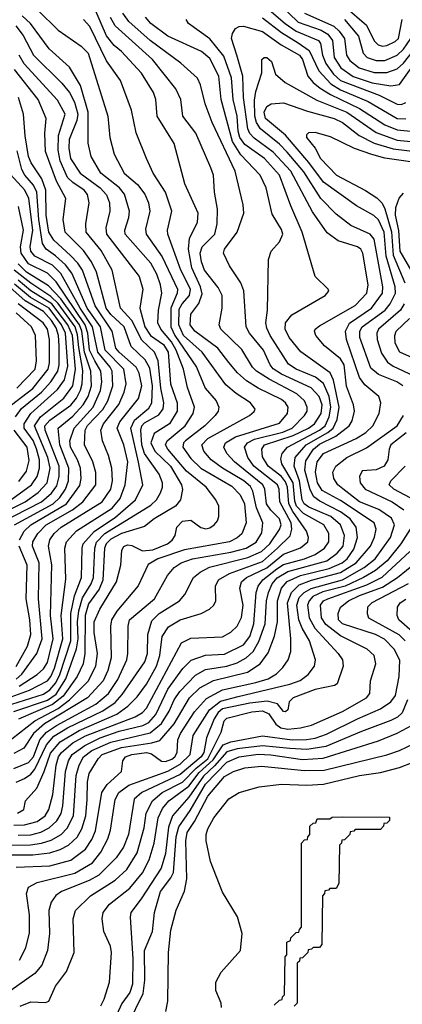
# Model space of a CAD drawing. Extents: x 997026 to 1115308, y 536381 to 619039.
# Tile 138 of 256: x 1015512 to 1017329, y 574340 to 579014. Entities that reach past the tile are written whole.
import ezdxf

# ---------------------------------------------------------------- set-up
doc = ezdxf.new("R2010")
doc.units = 0

msp = doc.modelspace()

# ---------------------------------------------------------------- linework, layer by layer
at = {"layer": '0CON20XD'}
for points in [[(1016745, 579088), (1016835, 579002.2), (1016943.7, 578963.7), (1016975.4, 578945.4), (1016997.3, 578915), (1017004.6, 578835), (1017036.2, 578785), (1017095, 578743.4), (1017185.5, 578714.5), (1017275, 578699.7), (1017315, 578706.2), (1017395, 578817.3), (1017475, 578904.4)], [(1016864.9, 579044.9), (1017003, 578983), (1017029.5, 578959.5), (1017053.8, 578925), (1017063.3, 578845), (1017079.3, 578819.3), (1017123.4, 578785), (1017195, 578763), (1017255, 578763.3), (1017305, 578780.5), (1017335, 578807.5), (1017411.4, 578905), (1017426.6, 578935), (1017434.2, 578995), (1017475, 579121.1)], [(1015485, 575189.4), (1015535, 575190.9), (1015595, 575207.5), (1015633.9, 575235), (1015651.3, 575265), (1015669.7, 575335), (1015685, 575475.6), (1015697, 575515), (1015711.1, 575535), (1015765, 575580.4), (1015825, 575614.5), (1016060.7, 575705), (1016095.8, 575725), (1016114.8, 575745), (1016280.8, 576055), (1016325, 576078.1), (1016475, 576084.7), (1016514.3, 576105.7), (1016545.3, 576135), (1016564.8, 576175.2), (1016572.7, 576235), (1016558.2, 576315), (1016565.3, 576345), (1016589.7, 576365), (1016685, 576411), (1016765, 576476.4), (1016845, 576505.9), (1016880.3, 576535), (1016883.1, 576555), (1016873.8, 576585), (1016808.4, 576678.3), (1016789.7, 576715), (1016783.9, 576795), (1016775, 576819.2), (1016755, 576844.9), (1016692, 576895), (1016665, 576938.1), (1016661.7, 576975), (1016674.9, 576995.1), (1016810.5, 577039.5), (1016883.3, 577075), (1016911.2, 577095), (1016942.9, 577145), (1016947.7, 577185), (1016933.5, 577225), (1016896.3, 577266.3), (1016755, 577330.5), (1016716.2, 577356.2), (1016701.3, 577375), (1016670, 577445), (1016603.7, 577525), (1016587.5, 577555), (1016576.8, 577726.8), (1016561.6, 577765), (1016508.2, 577845), (1016480.5, 577905), (1016484.6, 577925), (1016545.4, 578005), (1016576.2, 578095), (1016573.1, 578135), (1016534.8, 578294.8), (1016426.4, 578525), (1016392.8, 578615), (1016371.5, 578705), (1016356.4, 578736.4), (1016277.8, 578807.8), (1016131.9, 578915), (1016031.3, 579005), (1016001.8, 579045)], [(1015495, 575393.8), (1015535, 575411), (1015565, 575432.5), (1015585, 575456.6), (1015639, 575571), (1015675, 575612.9), (1015738.7, 575651.3), (1015907.4, 575732.6), (1015965, 575771.9), (1015999.3, 575810.7), (1016106.7, 575965), (1016118.5, 576005), (1016120.6, 576095), (1016139.8, 576160.2), (1016175.3, 576194.7), (1016271.5, 576255), (1016296.9, 576285), (1016337.8, 576365), (1016369, 576391), (1016412.7, 576415), (1016595, 576460.4), (1016660.4, 576489.6), (1016699.4, 576525), (1016745, 576592.8), (1016753, 576615), (1016745.9, 576645), (1016704, 576685), (1016683.9, 576715), (1016676.5, 576785), (1016667.2, 576805), (1016531.6, 576915), (1016495.7, 576955), (1016481.6, 576985), (1016489.5, 577005), (1016536.6, 577033.4), (1016745, 577098.3), (1016783.2, 577145), (1016786.2, 577175), (1016774.1, 577195), (1016755, 577210.4), (1016644.9, 577264.9), (1016589.3, 577299.3), (1016546.7, 577336.7), (1016505.7, 577385.7), (1016453.2, 577455), (1016343.6, 577535), (1016321, 577565), (1016325, 577615.8), (1016363, 577667), (1016378, 577712), (1016371.3, 577745), (1016329.7, 577835), (1016313.9, 577925), (1016318.9, 577975), (1016356.9, 578053.1), (1016360.3, 578095), (1016296, 578235), (1016245.3, 578425.3), (1016165.3, 578555), (1016159.1, 578635), (1016147.8, 578667.8), (1016090.2, 578760.2), (1015995, 578862.7), (1015961.5, 578891.5), (1015925, 578937.5), (1015868.4, 579065)], [(1015598.5, 579058.5), (1015694.5, 578964.5), (1015805, 578888.7), (1015837.8, 578855), (1015931.4, 578555), (1015940.6, 578455), (1015960.9, 578375), (1016008, 578285), (1016071.3, 578231.3), (1016106.2, 578186.2)], [(1016685, 579069.7), (1016772, 578995), (1016825, 578959.4), (1016931.2, 578915), (1016940.1, 578900.1), (1016949.5, 578845), (1016965.8, 578805.8), (1017002.6, 578755), (1017035.5, 578725.5), (1017219.3, 578655), (1017305, 578613), (1017325, 578611.3), (1017345, 578620.9)], [(1017055.9, 579075.9), (1017158.3, 578988.3), (1017195, 578914.1), (1017214.1, 578894.1), (1017235, 578887.9), (1017255, 578890.7), (1017295, 578909.6), (1017311, 578925), (1017327.3, 579015)], [(1015424.6, 575095.4), (1015563.2, 575096.8), (1015615.7, 575104.3), (1015661.7, 575118.3), (1015709, 575145), (1015737.5, 575175), (1015768.1, 575235), (1015779.9, 575425), (1015795, 575474.6), (1015816.1, 575515), (1015855.6, 575545), (1015945, 575584.7), (1016131.5, 575628.5), (1016185, 575673.4), (1016221.7, 575731.7), (1016245.8, 575785), (1016272.2, 575825), (1016347.3, 575902.7), (1016395, 575929.4), (1016495, 575944.3), (1016545, 575961.1), (1016588.2, 575985), (1016620, 576015), (1016648, 576062), (1016677.6, 576145), (1016684.4, 576255), (1016693, 576295), (1016710.5, 576335), (1016735.1, 576364.9), (1016785, 576393.7), (1016971.1, 576445), (1017018.9, 576481.1), (1017048, 576515), (1017054.5, 576565), (1017035.5, 576615), (1016989.4, 576655), (1016885, 576699.6), (1016863.4, 576715), (1016853.1, 576735), (1016841.2, 576825), (1016815.1, 576895), (1016819.8, 576935), (1016871.8, 576995), (1016975.8, 577054.2), (1017000.1, 577075), (1017019.3, 577115), (1017028.6, 577175), (1017002.3, 577302.3), (1016986.8, 577336.8), (1016846.6, 577436.6), (1016791.9, 577505), (1016772.4, 577545), (1016774.8, 577575.2), (1016805, 577613.1), (1016962, 577705), (1016980, 577725), (1016976.2, 577735), (1016914.4, 577795), (1016853.8, 578005), (1016799.9, 578129.9), (1016745, 578276.4), (1016673.9, 578355), (1016581.7, 578421.7), (1016558.2, 578455), (1016549.2, 578485), (1016544.6, 578555), (1016526.2, 578635), (1016518.5, 578738.5), (1016481.2, 578841.2), (1016415, 578922.1), (1016314.4, 578995), (1016302.9, 579015)], [(1015485, 575459.1), (1015555, 575487.6), (1015577.5, 575515), (1015608.1, 575595), (1015639, 575631), (1015686.5, 575663.5), (1015873.5, 575765), (1015934.8, 575815), (1015978.2, 575881.8), (1016020.4, 575975), (1016026.5, 576005), (1016026.7, 576135), (1016034.3, 576165), (1016153.1, 576265), (1016214.7, 576375), (1016246.4, 576413.6), (1016278.8, 576435), (1016333.5, 576455), (1016514.4, 576485.6), (1016588, 576505), (1016635, 576533.5), (1016661.8, 576578.2), (1016666.8, 576625), (1016636.8, 576696.8), (1016618.5, 576775), (1016607.3, 576797.3), (1016576.4, 576825), (1016474.7, 576885), (1016420.7, 576925), (1016386.1, 576965), (1016377, 576995), (1016405, 577025.8), (1016603.3, 577135), (1016625.8, 577154.2), (1016629.5, 577165), (1016608.5, 577195), (1016539.6, 577239.6), (1016491.1, 577281.1), (1016378.1, 577435), (1016290.5, 577515), (1016267.3, 577565), (1016270.2, 577639.8), (1016283.5, 577665), (1016317.9, 577705), (1016323.5, 577735), (1016278, 577825), (1016215.7, 577995), (1016214.3, 578015), (1016234.1, 578105), (1016205.3, 578195), (1016146, 578285), (1016113.8, 578355), (1016065.9, 578475.9), (1016043.5, 578585), (1015990.6, 578725), (1015925, 578818.5), (1015845, 578981.6), (1015815, 579015.3)], [(1015502.8, 575247.2), (1015532, 575265), (1015540.8, 575305), (1015593.7, 575366.3), (1015629.1, 575445), (1015658.6, 575531.4), (1015705, 575585.4), (1015795, 575639.4), (1015973.4, 575716.6), (1016025.3, 575754.7), (1016070.1, 575799.9), (1016115, 575859.2), (1016161.3, 575945), (1016178.1, 575995), (1016188.1, 576085), (1016218.2, 576131.8), (1016274.4, 576165), (1016374.4, 576195.6), (1016413.9, 576216.1), (1016433.6, 576235), (1016442.9, 576255), (1016442.4, 576325), (1016456, 576355), (1016508.2, 576385), (1016665, 576441.9), (1016735.6, 576504.4), (1016796.3, 576563.7), (1016804.6, 576595), (1016800.4, 576625), (1016747.8, 576725), (1016744.5, 576785), (1016736.1, 576805), (1016624.5, 576895), (1016595.9, 576935), (1016579.3, 576985), (1016593.2, 577005), (1016627.7, 577022.3), (1016761.2, 577055), (1016806.3, 577075), (1016864.8, 577135), (1016876.5, 577155), (1016877.8, 577175), (1016864.3, 577205), (1016828.4, 577238.4), (1016696.5, 577306.5), (1016636.2, 577345), (1016617.5, 577365), (1016567.5, 577447.5), (1016466.7, 577545), (1016458.7, 577565), (1016473.5, 577645), (1016473.6, 577705), (1016455, 577743.1), (1016389.8, 577825), (1016375.2, 577865), (1016369.1, 577905), (1016378.4, 577935), (1016438, 577995), (1016450, 578045), (1016452, 578115), (1016436.8, 578195), (1016432.7, 578275), (1016420.4, 578310.4), (1016349.2, 578475), (1016287.2, 578555), (1016277.5, 578635), (1016253.1, 578685), (1016142.8, 578825), (1015965.2, 578985), (1015943.7, 579023.7)], [(1015996.9, 576495), (1016006.4, 576513.6), (1016025, 576520.9), (1016045, 576517.1), (1016095, 576491.8), (1016145, 576496.4), (1016213.8, 576525), (1016237, 576543), (1016250.4, 576565), (1016258.9, 576605), (1016285, 576633.2), (1016325, 576637.5), (1016372.8, 576602.8), (1016396.2, 576596.2), (1016415, 576601.1), (1016435, 576615.5), (1016452.2, 576635), (1016458.5, 576655), (1016458.5, 576705), (1016443.6, 576735), (1016397.3, 576795), (1016305, 576870.4), (1016215.2, 576975), (1016204.4, 576995), (1016212.3, 577015), (1016298.7, 577085), (1016335.3, 577145), (1016342.8, 577175), (1016308.3, 577268.3), (1016289.5, 577355), (1016254.9, 577445), (1016232.3, 577485), (1016182.1, 577545), (1016168.8, 577575), (1016171.6, 577635), (1016187.3, 577715), (1016180.8, 577755), (1016163.1, 577805), (1016135, 577857.5), (1016013.8, 577995), (1016011, 578015), (1016031, 578075), (1016034.3, 578105), (1016010.7, 578185), (1015986.7, 578215), (1015898.1, 578285), (1015851.2, 578365), (1015836.8, 578426.8), (1015837.7, 578575), (1015801.4, 578701.4), (1015749, 578789), (1015651.8, 578875), (1015563.5, 578995), (1015525, 579032)], [(1016733.3, 576406.7), (1016765, 576428.2), (1016864.6, 576455), (1016915, 576475.5), (1016960, 576505), (1016980.6, 576535), (1016979.2, 576575), (1016956.1, 576615), (1016859.3, 576669.3), (1016826, 576705), (1016817.8, 576727.8), (1016810.4, 576815), (1016757.4, 576905), (1016751.3, 576928.7), (1016758, 576955), (1016783.8, 576985), (1016935.2, 577065), (1016961.8, 577085), (1016982, 577128), (1016990.1, 577175), (1016981.6, 577225), (1016955, 577286.5), (1016917.2, 577317.2), (1016824.7, 577355), (1016789.2, 577379.2), (1016701.2, 577515), (1016685, 577550), (1016681.6, 577575), (1016688.2, 577635), (1016693.1, 577875), (1016705.5, 577914.5), (1016745, 577959.2), (1016760.8, 577995), (1016755, 578017.1), (1016710.5, 578090.5), (1016682.1, 578215), (1016654.2, 578275), (1016561.7, 578371.7), (1016522.6, 578435), (1016469.1, 578635), (1016457, 578745), (1016415, 578830), (1016375, 578863.4), (1016215, 578934.8), (1016135, 578995.9), (1016110, 579025)], [(1016665, 579023.3), (1016755, 578953.2), (1016835, 578904.6), (1016887.3, 578867.3), (1016931.7, 578771.7), (1016989.2, 578709.2), (1017035, 578681.1), (1017166.8, 578625), (1017305, 578545.1), (1017346.2, 578543.8)], [(1017054.4, 579015), (1017121, 578935), (1017142.6, 578855), (1017162.5, 578835), (1017205, 578819.5), (1017245, 578820.1), (1017304.2, 578845), (1017335, 578874.2), (1017369, 578925), (1017381.4, 579015)], [(1015475, 575049.3), (1015575, 575048.6), (1015655, 575058.1), (1015705, 575074.2), (1015744.6, 575095.4), (1015785, 575133.8), (1015807.6, 575172.4), (1015826.6, 575235), (1015832, 575312), (1015834.3, 575395.7), (1015842.3, 575435), (1015884.8, 575505), (1015903.5, 575525), (1015995, 575558.7), (1016139.3, 575580.7), (1016178.1, 575591.9), (1016245, 575671.7), (1016318.9, 575795), (1016368.1, 575841.9), (1016432.6, 575877.4), (1016594.1, 575915.9), (1016653.5, 575956.5), (1016691.5, 576008.5), (1016722.3, 576087.7), (1016735.7, 576155), (1016736.4, 576255), (1016754.6, 576315), (1016782.7, 576347.3), (1016845, 576374.7), (1016981.4, 576408.6), (1017043.7, 576435), (1017066.4, 576455), (1017099.3, 576500.7), (1017116.2, 576555), (1017109.5, 576605), (1017080.5, 576645), (1017035, 576677.6), (1016937.3, 576727.3), (1016909.1, 576749.1), (1016891.6, 576781.6), (1016866.7, 576875), (1016870.9, 576919.1), (1016907.4, 576975), (1016935, 576998.4), (1017013.1, 577036.9), (1017077.1, 577085), (1017090.7, 577109.3), (1017101.8, 577155), (1017097, 577185), (1017064, 577274), (1017052.3, 577375), (1017035, 577403.7), (1016959.6, 577465), (1016917.5, 577515), (1016911.9, 577535), (1016915.6, 577545), (1016935, 577561.2), (1017105, 577657.6), (1017160, 577715), (1017166, 577755), (1017141.9, 577905), (1017131.1, 577925), (1017116.2, 577936.2), (1017025, 577963.3), (1016972.2, 578002.2), (1016901.7, 578101.7), (1016798.8, 578295), (1016716.2, 578385), (1016625, 578451.4), (1016605, 578473.2), (1016596, 578496), (1016575.4, 578644.6), (1016572.1, 578745), (1016543.5, 578845), (1016518.4, 578925), (1016522.1, 578947.9), (1016537.5, 578972.5), (1016555, 578981.8), (1016575, 578983.1), (1016665, 578957.6), (1016753.8, 578893.8), (1016840, 578845), (1016855.2, 578825), (1016880.4, 578745), (1016905.1, 578715.1), (1016938.9, 578688.9), (1016988.4, 578658.4), (1017125, 578592.8), (1017245, 578515.1), (1017305, 578490.9), (1017385, 578482.3)], [(1015494.5, 578984.5), (1015529.3, 578939.3), (1015578.1, 578845), (1015712.5, 578712.5), (1015748.2, 578668.2), (1015771.9, 578621.9), (1015788.1, 578565), (1015784, 578535), (1015746.7, 578445), (1015745, 578403.3), (1015754.2, 578355), (1015799.8, 578285), (1015895, 578215.9), (1015925, 578182.3), (1015938.9, 578145), (1015941.1, 578105), (1015920.7, 578025), (1015923.9, 577995), (1016079.1, 577795), (1016097.2, 577735), (1016083.2, 577645), (1016106.9, 577555), (1016133.8, 577515), (1016195, 577471.9), (1016217.2, 577435), (1016229, 577285), (1016259.2, 577195), (1016259.3, 577155), (1016223.8, 577095), (1016151.1, 577048.9), (1016134.3, 577005), (1016154.1, 576965), (1016227.9, 576895), (1016281, 576805), (1016285.7, 576784.2), (1016276.6, 576735), (1016252.2, 576705), (1016151.1, 576645), (1016105, 576607.7), (1015995, 576575.3), (1015945, 576547.4), (1015922.3, 576525), (1015915.1, 576505), (1015906.5, 576353.5), (1015889.2, 576310.8), (1015839.1, 576240.9), (1015822.5, 576185), (1015822, 576005), (1015813.5, 575956.5), (1015785.2, 575895), (1015718.1, 575801.9), (1015667.9, 575762.1), (1015506.6, 575693.4)], [(1015485, 575730.1), (1015645, 575783.1), (1015685, 575812), (1015731.3, 575885), (1015782.2, 576027.8), (1015789.9, 576075), (1015786.7, 576155), (1015793, 576207), (1015810.4, 576269.6), (1015852.1, 576335), (1015863.5, 576365), (1015868.6, 576505), (1015876.9, 576533.1), (1015916.8, 576575), (1016135, 576708.7), (1016161.9, 576735), (1016181.6, 576768.4), (1016191.1, 576795), (1016190.9, 576815), (1016175, 576856.2), (1016104.7, 576955), (1016092.4, 576995), (1016087.2, 577065), (1016092.4, 577085), (1016105, 577100.7), (1016172.5, 577137.5), (1016194.1, 577165.9), (1016196.3, 577195), (1016182.4, 577265), (1016169.3, 577395), (1016152.9, 577435), (1016091.6, 577491.6), (1016045.1, 577585), (1015990.8, 577645), (1015950.7, 577825), (1015898.8, 577918.8), (1015828.2, 578005), (1015826.8, 578045), (1015842.8, 578145), (1015834.5, 578184.5), (1015817.8, 578205), (1015765, 578240.5), (1015740, 578265), (1015704.2, 578344.2), (1015694.9, 578395), (1015696.5, 578463.5), (1015728.5, 578565), (1015692.1, 578632.1), (1015534.2, 578804.2), (1015509.5, 578845)], [(1015495, 574990.9), (1015655, 574996.4), (1015755, 575024.4), (1015825, 575075.8), (1015855, 575121.3), (1015872.4, 575162.4), (1015901.9, 575345), (1015927.4, 575382.6), (1015996.2, 575445), (1016002.1, 575495), (1016015, 575513.8), (1016045, 575525.4), (1016115, 575535.1), (1016138, 575528), (1016185, 575493.6), (1016205, 575492.3), (1016235, 575503.6), (1016249.6, 575515), (1016260.3, 575535), (1016263.3, 575595), (1016275.2, 575625), (1016342.2, 575727.8), (1016398.7, 575791.3), (1016475, 575832.6), (1016633.4, 575866.6), (1016691.2, 575885), (1016731.2, 575908.8), (1016761.8, 575938.2), (1016787.3, 575975), (1016799.4, 576015), (1016799.8, 576075), (1016784.3, 576245.7), (1016802.3, 576295), (1016839.6, 576330.4), (1016897.1, 576352.9), (1017035, 576389.4), (1017109.7, 576435), (1017177.1, 576515), (1017197.1, 576557.1), (1017205.2, 576595), (1017195.1, 576625.2), (1017035, 576731.3), (1016948.6, 576778.6), (1016925.4, 576815), (1016915.9, 576865), (1016924.5, 576915), (1016955, 576954.8), (1017109.6, 577025), (1017155, 577054.8), (1017188.4, 577085), (1017218.7, 577145), (1017227.1, 577195), (1017216.5, 577225), (1017151, 577281), (1017125, 577315.4), (1017063.5, 577495), (1017059.1, 577535), (1017077.7, 577572.3), (1017182, 577645), (1017233.9, 577716.1), (1017237, 577745), (1017195, 577972.2), (1017176.3, 577996.3), (1017085, 578037.1), (1017015, 578090.3), (1016942.2, 578165), (1016861.4, 578291.4), (1016782.4, 578385), (1016745, 578422.9), (1016655, 578495.6), (1016637.1, 578525), (1016628.6, 578555), (1016627.7, 578632.3), (1016633.5, 578673.5), (1016662.2, 578762.2), (1016662.5, 578825), (1016672.5, 578835), (1016685, 578834.2), (1016707.5, 578815), (1016727.5, 578755), (1016772.2, 578715), (1016922.4, 578632.4), (1017065, 578575.4), (1017205, 578478.3), (1017305, 578442.6), (1017435, 578429.7)], [(1015475, 575764.4), (1015625, 575812.2), (1015655, 575831.9), (1015684.3, 575865), (1015703.4, 575905), (1015755.4, 576065), (1015755.3, 576194.7), (1015771.9, 576278.1), (1015805.2, 576365), (1015808.4, 576505), (1015814, 576525), (1015865.4, 576584.6), (1015967.7, 576652.3), (1016062.4, 576735), (1016096.6, 576805), (1016076.5, 576913.5), (1016040.3, 577075), (1016058.1, 577111.9), (1016125, 577169.4), (1016140.3, 577195), (1016143.3, 577275), (1016130.2, 577360.2), (1016108.5, 577398.5), (1016041.7, 577461.7), (1016008.3, 577555), (1015945, 577613.9), (1015922.5, 577645), (1015877.8, 577815), (1015854.1, 577865), (1015815, 577918.1), (1015727.8, 578005), (1015719.6, 578065), (1015730.8, 578165), (1015687.4, 578247.4), (1015635, 578388.8), (1015632.4, 578475), (1015638.2, 578545), (1015599.8, 578635), (1015488, 578778)], [(1015455, 575793.1), (1015559.3, 575830.7), (1015644.2, 575875), (1015660.1, 575895), (1015678.1, 575935), (1015718, 576075), (1015709, 576185), (1015732, 576358), (1015726.5, 576505), (1015735, 576534.5), (1015782.3, 576587.7), (1015950.9, 576695), (1015989.1, 576740.9), (1016013.8, 576806.2), (1016025.5, 576914.5), (1016007.2, 576995), (1015974.4, 577075), (1015988.4, 577105), (1016076.6, 577215), (1016091.9, 577275), (1016079.3, 577335), (1016065.5, 577365), (1015984.8, 577435), (1015969.5, 577455), (1015950.9, 577535), (1015870.5, 577655), (1015810.3, 577825), (1015788.6, 577858.6), (1015754.4, 577894.4), (1015675, 577966.7), (1015651.5, 578005), (1015637.6, 578085), (1015637.1, 578205), (1015618.2, 578258.2), (1015567.3, 578335), (1015554.6, 578365), (1015537.8, 578462.2), (1015531.3, 578565), (1015507.2, 578645)], [(1017331, 577275), (1017303.1, 577295), (1017215, 577329.5), (1017179.7, 577359.7), (1017126.7, 577505), (1017127.1, 577535), (1017138, 577555), (1017246.7, 577635), (1017270.8, 577665), (1017296.4, 577715), (1017294, 577745), (1017251.4, 577891.4), (1017243.2, 578005), (1017215, 578062.9), (1017194.3, 578084.3), (1017110.8, 578130.8), (1016955, 578242.7), (1016885.3, 578335.3), (1016774.9, 578464.9), (1016679.8, 578545), (1016673.1, 578575), (1016685, 578601.5), (1016706.2, 578613.8), (1016765, 578619), (1016878.9, 578578.9), (1017005, 578544.8), (1017045, 578525.2), (1017124.1, 578464.1), (1017195, 578427.5), (1017285, 578401.3), (1017414.7, 578384.7)], [(1017368.3, 578338.3), (1017246.4, 578356.4), (1017183.5, 578373.5), (1017102.2, 578402.2), (1016988.2, 578458.2), (1016915, 578478.9), (1016883.8, 578476.2), (1016873.4, 578466.6), (1016874.4, 578455), (1016914.4, 578404.4), (1016940.7, 578355), (1017016.6, 578275), (1017153.6, 578203.6), (1017208.1, 578168.1), (1017232.3, 578142.3), (1017245, 578116.2), (1017276.9, 578006.9), (1017285.2, 577895.2), (1017341.4, 577765)], [(1015510.1, 575849.9), (1015595.7, 575905), (1015625, 575931.6), (1015645, 575962.9), (1015672.1, 576075), (1015659, 576185), (1015664.5, 576425.5), (1015648.7, 576515), (1015656.2, 576543.8), (1015676.5, 576575), (1015709.5, 576605), (1015903.8, 576725), (1015944.5, 576785), (1015953.2, 576825), (1015950, 576885), (1015933.9, 576945), (1015905.7, 577015), (1015897.4, 577065), (1015909.7, 577095), (1015982.5, 577187.5), (1016009, 577245), (1016017.5, 577285), (1016006.4, 577355), (1015918.5, 577445), (1015895.5, 577555), (1015833.3, 577645), (1015760.2, 577810.2), (1015730.7, 577850.7), (1015682.2, 577892.2), (1015637.7, 577925), (1015621.4, 577951.4), (1015603.4, 578065), (1015593.2, 578195), (1015577.6, 578227.6), (1015536.8, 578275), (1015522.3, 578302.3), (1015501.1, 578391.1)], [(1015496.2, 575883.8), (1015523, 575907.1), (1015594.4, 576005.6), (1015618.8, 576075), (1015601.1, 576265), (1015604.6, 576434.6), (1015573.8, 576515), (1015574.9, 576535.1), (1015598.1, 576575), (1015637.8, 576615), (1015763.2, 576686.8), (1015812.1, 576725), (1015874.3, 576805), (1015874.5, 576864.5), (1015859, 576915), (1015819.5, 576995), (1015824, 577065), (1015835, 577087.8), (1015906.7, 577163.3), (1015930.4, 577205), (1015954.6, 577275), (1015951.4, 577345), (1015941.8, 577365), (1015883.2, 577435), (1015858.5, 577555), (1015798.9, 577645), (1015708.5, 577808.5), (1015668.7, 577848.7), (1015585, 577891.3), (1015565, 577914.1), (1015562.5, 577935), (1015574.1, 578015), (1015555.3, 578165.3), (1015536.4, 578205), (1015469, 578279)], [(1016106.2, 578186.2), (1016123.2, 578145), (1016129.7, 578105), (1016110.4, 578019.6), (1016113.2, 577995), (1016188.1, 577888.1), (1016261.7, 577735), (1016260.5, 577715), (1016229.5, 577645), (1016230.3, 577555), (1016249.7, 577515), (1016351.7, 577365), (1016393.4, 577265), (1016444.7, 577205), (1016458.4, 577175), (1016454.7, 577155), (1016440.3, 577135), (1016391.1, 577085), (1016298.9, 577015), (1016289.6, 577005), (1016287, 576985), (1016325, 576931), (1016373, 576885), (1016519.2, 576799.2), (1016558.4, 576758.4), (1016580, 576715), (1016588.3, 576625), (1016567, 576573), (1016545, 576553.3), (1016508.9, 576535), (1016295, 576496.4), (1016168.9, 576455), (1016122.9, 576427.1), (1016075, 576326.7), (1015973.6, 576206.4), (1015948.5, 576165), (1015944, 576135), (1015947.2, 575985), (1015931.5, 575925), (1015908.6, 575875), (1015834.8, 575795), (1015629.7, 575670.3), (1015578.5, 575625), (1015531.6, 575555), (1015485, 575530)], [(1017382.3, 577805), (1017319, 577915), (1017312.7, 578012.7), (1017296.8, 578085), (1017297.4, 578122.6), (1017314, 578166), (1017335, 578190.6)], [(1015512, 576545), (1015534.5, 576585), (1015565.5, 576615), (1015735.2, 576715), (1015797.9, 576802.1), (1015804.5, 576835.5), (1015800.9, 576885), (1015786.8, 576925), (1015753.6, 576985), (1015750.4, 577015), (1015770.9, 577075), (1015860.7, 577175), (1015896.4, 577253.6), (1015902.4, 577295), (1015898.1, 577345), (1015868.8, 577395), (1015844.3, 577444.3), (1015835.7, 577525), (1015822.9, 577565), (1015685, 577769.5), (1015645, 577810.7), (1015555, 577854.6), (1015520, 577905), (1015516, 577935), (1015530.2, 578015), (1015506.7, 578126.7)], [(1015421.5, 576625), (1015616, 576725), (1015664.2, 576765.8), (1015689.2, 576800.8), (1015699.9, 576845), (1015699.8, 576895), (1015632.7, 577065), (1015632.1, 577085), (1015655, 577112.9), (1015755, 577183.2), (1015782.2, 577217.8), (1015801.5, 577255), (1015809.7, 577285), (1015812.2, 577347.8), (1015792.6, 577457.4), (1015787.4, 577517.4), (1015775.7, 577555), (1015695, 577667.2), (1015660.2, 577700.2), (1015565, 577762.5), (1015485.9, 577825)], [(1015488.4, 576615), (1015671.8, 576715), (1015703.7, 576745), (1015730.5, 576785), (1015743.9, 576825), (1015745.9, 576885), (1015703.3, 576995), (1015694.8, 577075), (1015765, 577132.3), (1015813.7, 577185), (1015837.7, 577225), (1015852.7, 577275), (1015850.7, 577345), (1015819.4, 577435), (1015808, 577535), (1015796.5, 577565), (1015767.4, 577605), (1015708, 577688), (1015649.9, 577749.9), (1015545.1, 577815.1), (1015505.8, 577855)], [(1015354.8, 576635), (1015538.7, 576725), (1015600.8, 576769.2), (1015643.4, 576815), (1015656.7, 576885), (1015645.9, 576935), (1015583.5, 577085), (1015611, 577129), (1015722.7, 577217.3), (1015764.1, 577275), (1015778.1, 577355), (1015762.7, 577515), (1015741.5, 577565), (1015665.8, 577665), (1015565, 577726.8), (1015505, 577776.5)], [(1015457.6, 576725), (1015568.8, 576805), (1015594.8, 576845), (1015607, 576885), (1015606.2, 576923.8), (1015592.8, 576977.2), (1015576.7, 577016.7), (1015534.3, 577075), (1015533.8, 577095), (1015565.8, 577145), (1015692.3, 577257.7), (1015725.3, 577304.7), (1015741.7, 577368.3), (1015729.7, 577525), (1015710.9, 577565), (1015652, 577645), (1015563.2, 577695), (1015488.3, 577758.3)], [(1015492.1, 577127.9), (1015521.4, 577168.6), (1015615.7, 577245), (1015661, 577295), (1015693.7, 577345), (1015700.6, 577375), (1015700.2, 577465), (1015696.2, 577515), (1015685, 577551.5), (1015664.1, 577585), (1015625, 577628.6), (1015538.5, 577678.5), (1015465, 577744.2)], [(1015446.7, 577165), (1015575, 577263.7), (1015647.1, 577355), (1015653.2, 577385), (1015654.1, 577495), (1015645, 577543.9), (1015623.8, 577575), (1015505.2, 577665.2)], [(1017337.3, 577665), (1017320.2, 577635), (1017215.7, 577545), (1017207.7, 577525), (1017208.8, 577495), (1017230.4, 577430.4), (1017258.7, 577388.7), (1017285, 577368.5), (1017382.8, 577322.8)], [(1015499, 577265), (1015585.2, 577355), (1015592.8, 577395), (1015588, 577515), (1015568.4, 577555), (1015495, 577621.8)], [(1017419.3, 577389.3), (1017316.7, 577435), (1017295, 577478.8), (1017292.9, 577515), (1017300.2, 577535), (1017362.6, 577595)], [(1015511, 574549), (1015541.9, 574608.1), (1015558.7, 574678.7), (1015559.8, 574765), (1015545.2, 574865), (1015554.8, 574895.2), (1015595, 574918.4), (1015775, 574961.5), (1015858.1, 575011.9), (1015898.2, 575061.8), (1015930.2, 575125), (1015943, 575167), (1015965, 575312.5), (1015983, 575345), (1016030.4, 575379.6), (1016215, 575445.6), (1016275, 575479.7), (1016322.2, 575525), (1016335.9, 575615), (1016413.1, 575736.9), (1016465, 575778.2), (1016549.4, 575800.6), (1016795, 575858.8), (1016843.1, 575876.9), (1016881.5, 575905), (1016911.1, 575945), (1016916.7, 575975), (1016887.6, 576065), (1016852.7, 576125), (1016837.8, 576165), (1016827.8, 576235), (1016839.6, 576270.4), (1016862.1, 576295), (1016895.9, 576314.1), (1017045.1, 576354.9), (1017147.3, 576412.7), (1017200.3, 576455), (1017272.3, 576555), (1017292.3, 576615), (1017277.8, 576647.8), (1017218, 576688), (1017125.3, 576725), (1017046.9, 576786.9), (1017022.8, 576805), (1017003.2, 576835), (1016999.6, 576865), (1017013.2, 576895), (1017064.6, 576935.4), (1017158.7, 576981.3), (1017304.3, 577085), (1017334.7, 577134.7)], [(1015508.4, 576821.6), (1015545, 576871.2), (1015558.2, 576921.9), (1015547.3, 576985), (1015486.8, 577065)], [(1017347.5, 577052.5), (1017273.9, 576995), (1017265.7, 576975), (1017260, 576925), (1017242.5, 576895), (1017205, 576876.7), (1017137.5, 576872.5), (1017125.4, 576844.6), (1017129.1, 576815), (1017151.9, 576785), (1017280.3, 576725), (1017336.3, 576686.3)], [(1017390.5, 576730.5), (1017288, 576785), (1017266.1, 576805), (1017274.7, 576825), (1017341.8, 576895)], [(1017365.4, 576594.6), (1017322.4, 576525), (1017256.3, 576445), (1017201.5, 576398.5), (1017145.2, 576365), (1017058.1, 576325), (1016951.6, 576298.4), (1016904.5, 576275), (1016886.1, 576255), (1016878.2, 576235), (1016887, 576175), (1016913.9, 576125), (1017024.7, 576005), (1017045.4, 575975), (1017047.3, 575945), (1017019.6, 575860.4), (1017007.2, 575852.8), (1016915, 575834.1), (1016811.4, 575795), (1016791.4, 575775), (1016785, 575737.5), (1016775, 575727.5), (1016765, 575730), (1016736.8, 575766.7), (1016687.9, 575777.9), (1016605, 575768.8), (1016475, 575741.5), (1016454.1, 575725), (1016435.3, 575695), (1016398.5, 575605), (1016387.2, 575535), (1016374.6, 575515), (1016275, 575430.6), (1016092.2, 575345), (1016056.2, 575313.8), (1016028.4, 575145), (1016005.2, 575085), (1015970.3, 575035), (1015887.5, 574952.5), (1015842.3, 574927.7), (1015710.5, 574875), (1015684.4, 574855.6), (1015662.5, 574825), (1015651.1, 574785), (1015653.8, 574675), (1015644.2, 574595), (1015618.2, 574525), (1015585, 574485.3), (1015471.2, 574405)], [(1015496, 575944), (1015549.7, 576040.3), (1015564.6, 576095), (1015560.4, 576165), (1015544, 576265), (1015547.2, 576425), (1015510, 576515)], [(1015475, 575599.3), (1015584.8, 575685), (1015695, 575744), (1015748.3, 575785), (1015836.8, 575873.2), (1015873.2, 575945), (1015881.5, 576005), (1015866.7, 576105), (1015866, 576155), (1015892.8, 576215), (1015972.5, 576345), (1015992.4, 576425), (1015996.9, 576495)], [(1015515, 574330.7), (1015565, 574351.8), (1015635, 574348), (1015651.2, 574355), (1015681.8, 574425), (1015735.2, 574494.8), (1015770.4, 574585), (1015766.7, 574745), (1015777.5, 574785), (1015848.5, 574855), (1015965, 574928.7), (1016021.1, 574978.9), (1016070.8, 575059.2), (1016103.4, 575176.6), (1016113.1, 575246.9), (1016142.4, 575305), (1016189.1, 575345), (1016286, 575394), (1016349.9, 575460.1), (1016405.1, 575505), (1016468.2, 575631.8), (1016483, 575685), (1016495, 575697.8), (1016615, 575727.8), (1016665, 575732.3), (1016695, 575718.1), (1016729.1, 575669.1), (1016751.9, 575651.9), (1016785, 575646.3), (1016845, 575651.6), (1016897.5, 575665), (1017045, 575729), (1017158.2, 575795), (1017174.5, 575815), (1017177.1, 575875), (1017203.8, 575956.2), (1017195.4, 575995), (1017161.8, 576025), (1017035, 576089.2), (1016965, 576142.1), (1016944.5, 576175), (1016939.6, 576235), (1016955, 576254.4), (1016975, 576264.9), (1017159.7, 576330.3), (1017232.9, 576367.1), (1017365, 576489.8)], [(1015898.3, 574331.7), (1015914.2, 574364.2), (1015938.5, 574445), (1015947.7, 574585), (1015943.2, 574615), (1015911.5, 574685), (1015904.1, 574745), (1015909.1, 574775), (1015938, 574815), (1016035, 574891.6), (1016095, 574964.1), (1016126.9, 575025), (1016151.3, 575105), (1016170.3, 575225), (1016190.3, 575269.7), (1016220, 575305), (1016315, 575375.1), (1016365, 575439.4), (1016430.5, 575499.5), (1016478.6, 575571.4), (1016515, 575586), (1016665, 575613.8), (1016805.1, 575594.9), (1016873.7, 575596.3), (1016915, 575603.7), (1016968.5, 575621.5), (1017115.3, 575695.3), (1017225, 575741.6), (1017274.2, 575775), (1017296.5, 575805), (1017313, 575895), (1017317.1, 575972.9), (1017290, 576025), (1017243.4, 576073.4), (1017201.2, 576095), (1017045.3, 576145), (1017025.7, 576165), (1017024.8, 576195), (1017035.3, 576225), (1017073.2, 576255), (1017125, 576280.5), (1017235, 576320.6), (1017305.6, 576365), (1017476.8, 576505)], [(1015505, 575142.2), (1015565, 575143.5), (1015613.2, 575156.8), (1015653, 575177), (1015689.1, 575210.9), (1015709.8, 575245), (1015717.5, 575282.5), (1015730.1, 575445), (1015744.9, 575495), (1015762.3, 575525), (1015821.2, 575568.8), (1015893.8, 575605), (1015985, 575635.7), (1016096.4, 575663.6), (1016125, 575676.9), (1016158.1, 575715), (1016215.1, 575834.9), (1016286.9, 575933.1), (1016327.1, 575972.9), (1016395, 575997.8), (1016485, 576001.7), (1016575, 576046.3), (1016604.5, 576085), (1016624.3, 576145), (1016635.4, 576294.6), (1016643.7, 576325), (1016666.9, 576355), (1016733.3, 576406.7)], [(1017357.1, 576335), (1017183.8, 576245), (1017162.7, 576225), (1017161.8, 576195), (1017168.9, 576175), (1017311.7, 576095), (1017341.5, 576065)], [(1017377.3, 576107.3), (1017312.6, 576165), (1017304.7, 576185), (1017305.9, 576225), (1017319.3, 576245), (1017345, 576262.5)], [(1017354.1, 575785), (1017327.5, 575722.5), (1017306.6, 575703.4), (1017275, 575686.7), (1017135, 575635.2), (1016965, 575562.8), (1016875, 575549.3), (1016794.3, 575554.3), (1016665, 575566.6), (1016545, 575552.7), (1016495, 575538.7), (1016437.9, 575472.1), (1016385, 575422.3), (1016315, 575323.6), (1016238.4, 575235), (1016219.4, 575180.6), (1016203.9, 575056.1), (1016184.3, 574985.7), (1016089.6, 574840.4), (1016039.6, 574775), (1016036.2, 574753.8), (1016049.6, 574555), (1016048.1, 574435), (1016035.5, 574395), (1015996.8, 574343.2), (1015972.5, 574287.5)], [(1016152, 574775), (1016180.2, 574875), (1016229.9, 574940.1), (1016241.8, 574965), (1016255.5, 575135), (1016267.8, 575182.3), (1016321.1, 575258.9), (1016395, 575385.4), (1016495, 575489.3), (1016554.9, 575515.1), (1016645, 575526.4), (1016705, 575524.2), (1016855, 575502.1), (1016952.3, 575507.7), (1017215, 575590.7), (1017305, 575626), (1017374.7, 575665)], [(1016206.5, 574305), (1016215.4, 574355), (1016219.5, 574585), (1016229.2, 574690.8), (1016255, 574786.2), (1016294.1, 574875.9), (1016305.2, 574934.8), (1016301.4, 575115), (1016307.4, 575155), (1016342.7, 575207.3), (1016405, 575328.3), (1016485, 575421), (1016527.9, 575445), (1016581.6, 575461.6), (1016659.6, 575470.4), (1016865, 575450.3), (1016958.2, 575451.8), (1017255, 575524.4), (1017315.2, 575544.8), (1017415, 575591.3)], [(1016470.5, 574325), (1016468.9, 574345), (1016444.2, 574405), (1016444.2, 574445), (1016468.3, 574491.7), (1016561.1, 574595), (1016568.5, 574675), (1016546.9, 574755), (1016475, 574871.2), (1016417.8, 575017.8), (1016397.9, 575115), (1016397.1, 575145), (1016405, 575172.5), (1016433.5, 575225), (1016505, 575314.4), (1016555, 575345.4), (1016648.5, 575371.5), (1016755, 575384.7), (1016875, 575380.6), (1016954.8, 575385.2), (1017125, 575426.4), (1017225, 575439.4), (1017315, 575463.2), (1017381, 575489)], [(1016720, 574335), (1016745, 574360), (1016758.3, 574361.7), (1016760, 574375), (1016770, 574385), (1016772.5, 574565), (1016780, 574575), (1016780, 574635), (1016798.3, 574641.7), (1016800, 574655), (1016825, 574680), (1016838.3, 574681.7), (1016840, 574695), (1016850, 574705), (1016850, 575105), (1016865, 575120), (1016878.3, 575121.7), (1016880, 575135), (1016890, 575145), (1016890, 575185), (1016905, 575200), (1016918.3, 575201.7), (1016925, 575220), (1016985, 575220), (1016995, 575227.5), (1017045, 575230), (1017268.3, 575228.3), (1017268.3, 575211.7), (1017255, 575200), (1017241.7, 575198.3), (1017240, 575185), (1017225, 575170), (1017105, 575170), (1017098.3, 575161.7), (1017081.7, 575158.3), (1017080, 575145), (1017055, 575120), (1017041.7, 575118.3), (1017040, 575105), (1017030, 575095), (1017027, 574913), (1017015, 574890), (1016985, 574890), (1016978.3, 574881.7), (1016961.7, 574878.3), (1016960, 574865), (1016950, 574855), (1016947, 574623), (1016935, 574610), (1016905, 574610), (1016898.3, 574601.7), (1016881.7, 574598.3), (1016880, 574585), (1016855, 574560), (1016841.7, 574558.3), (1016840, 574545), (1016830, 574535), (1016830, 574345), (1016815, 574330)], [(1016028.1, 574245), (1016098.8, 574391.2), (1016106.1, 574453.9), (1016104.5, 574595), (1016143.4, 574685), (1016152, 574775)]]:
    msp.add_lwpolyline(points, dxfattribs=at)

doc.saveas('drawing.dxf')
